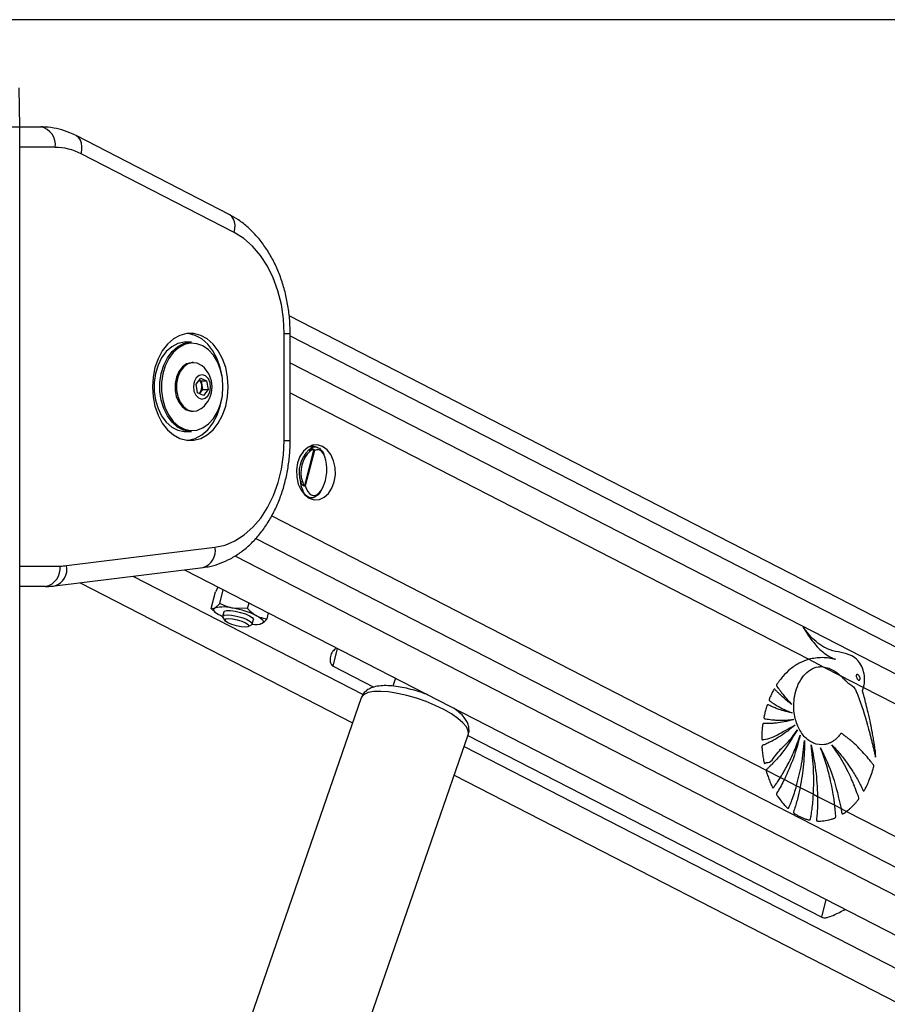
# Paper-space layout 'In-Ground Anchor' of a CAD drawing. Header units: millimetres. Extents: x 1591 to 17407, y 414 to 16227.
# Tile 7 of 67: x 3725 to 4065, y 6885 to 7271. Entities that reach past the tile are written whole.
import ezdxf

# ---------------------------------------------------------------- set-up
doc = ezdxf.new("R2010")
doc.units = ezdxf.units.MM
doc.layers.add('COMPONENT_GEOMETRY', color=7, linetype='Continuous')

psp = doc.layouts.new('In-Ground Anchor')

# ---------------------------------------------------------------- linework, layer by layer
at = {"color": 7, "linetype": 'Continuous', "lineweight": 25, "ltscale": 2}
for p, q in [((3724.96, 7229.05), (3724.69, 7244.31)), ((3720.13, 7229.05), (3724.96, 7229.05)), ((3724.96, 1481.05), (3724.96, 7229.05)), ((3724.96, 7229.05), (3733.12, 7229.05)), ((3806.91, 7194.75), (3746.94, 7225.63)), ((3808.91, 7187.64), (3748.93, 7218.51)), ((5008.67, 6549.47), (3830.39, 7154.99)), ((3828.45, 7106.24), (3828.45, 7148.17)), ((3830.79, 7106.24), (3830.79, 7148.17)), ((3792.1, 7144.7), (3789.84, 7144.7)), ((3792.92, 7136.71), (3792.39, 7136.71)), ((3793.94, 7128.24), (3795.74, 7130.59)), ((3794.47, 7124.86), (3793.94, 7128.24)), ((3795.18, 7129.86), (3795.87, 7129.55)), ((3795.74, 7130.59), (3798.08, 7129.55)), ((3795.87, 7129.55), (3798.08, 7129.55)), ((3795.87, 7129.55), (3796.14, 7127.86)), ((3796.14, 7127.86), (3796.41, 7126.17)), ((3798.08, 7129.55), (3798.61, 7126.17)), ((3796.81, 7123.82), (3794.47, 7124.86)), ((3795.5, 7125), (3795.16, 7124.55)), ((3796.41, 7126.17), (3795.5, 7125)), ((3796.41, 7126.17), (3798.61, 7126.17)), ((3798.61, 7126.17), (3796.81, 7123.82)), ((3792.39, 7117.71), (3792.92, 7117.71)), ((3789.84, 7109.7), (3792.1, 7109.7)), ((3836.53, 7088.53), (3840.11, 7102.46)), ((3840.26, 7102.28), (3836.72, 7088.5)), ((3840.64, 7103.71), (3838.08, 7103.77)), ((3838.31, 7103.89), (3838.56, 7103.76)), ((3838.08, 7083.69), (3839.2, 7083.72)), ((3743.23, 7057.21), (3801.34, 7064.4)), ((3738.55, 7049.27), (3796.66, 7056.46)), ((3789.41, 7055.56), (4831.75, 6519.89)), ((3748.47, 7050.49), (3855.26, 6995.61)), ((3734.98, 7049.05), (3724.96, 7049.05)), ((3799.87, 7040.42), (3801.54, 7046.95)), ((3802.42, 7048.63), (3801.54, 7046.95)), ((3803.2, 7042.36), (3804.59, 7047.76)), ((3801.06, 7039.27), (3801.58, 7038.81)), ((3803.2, 7042.36), (3801.32, 7040.55)), ((3804.77, 7039.07), (3804.32, 7037.32)), ((3814.14, 7040.35), (3808.45, 7040.51)), ((3814.14, 7040.35), (3814.7, 7042.56)), ((3804.31, 7037.18), (3803.45, 7037.61)), ((3804.42, 7036.92), (3805.21, 7035.68)), ((3815.95, 7034.33), (3816.39, 7036.08)), ((3821.73, 7036.41), (3822.31, 7038.65)), ((3814.38, 7033.32), (3815.67, 7034.03)), ((3819.06, 7034.32), (3819.36, 7034.38)), ((3819.32, 7034.55), (3819.85, 7034.6)), ((4033.9, 7020.53), (4039.56, 7017.61)), ((3847.58, 7017.87), (3863.58, 7009.64)), ((4039.56, 7017.61), (4046.26, 7014.17)), ((3872.04, 7013.09), (3870.97, 7010)), ((4046.26, 7014.17), (4055.4, 7009.47)), ((4055.4, 7009.47), (4786.8, 6633.6)), ((3858.66, 7005.45), (3780.97, 6780.71)), ((3822.84, 6766.24), (3900.53, 6990.98)), ((3900.44, 6990.71), (4038.99, 6919.5)), ((4017.26, 6977.13), (4022.86, 6974.25)), ((3895.06, 6975.16), (4779.93, 6520.41)), ((4022.86, 6974.25), (4024.37, 6973.47)), ((4024.37, 6973.47), (4029.18, 6971)), ((4029.18, 6971), (4030.54, 6970.3)), ((4030.54, 6970.3), (4035.77, 6967.62)), ((4035.77, 6967.62), (4037.35, 6966.8)), ((4037.35, 6966.8), (4044.11, 6963.33)), ((4044.11, 6963.33), (4046.58, 6962.06)), ((4046.58, 6962.06), (4048.73, 6960.95)), ((4048.73, 6960.95), (4774.86, 6587.79))]:
    psp.add_line(p, q, dxfattribs=at)
at = {"color": 8, "linetype": 'Continuous', "lineweight": 25, "ltscale": 2}
for p, q in [((3738.78, 7221.05), (3724.96, 7221.05)), ((3828.45, 7148.17), (3830.79, 7148.17)), ((3830.79, 7147.22), (5001.54, 6545.57)), ((3830.79, 7136.64), (4801.98, 6637.54)), ((3830.79, 7124.9), (4033.9, 7020.53)), ((3828.45, 7106.24), (3830.79, 7106.24)), ((3823.56, 7076.67), (4017.26, 6977.13)), ((3817.32, 7067.86), (4784.71, 6570.71)), ((3809.11, 7060.98), (4850.68, 6525.7)), ((3724.96, 7057.05), (3740.64, 7057.05)), ((3769.16, 7053.05), (3859.34, 7006.71)), ((3847.58, 7017.87), (3849.35, 7024.75)), ((3898.93, 6986.36), (4790.71, 6528.07)), ((4038.99, 6919.5), (4040.76, 6926.39))]:
    psp.add_line(p, q, dxfattribs=at)
at = {"color": 8, "linetype": 'Continuous', "lineweight": 25, "ltscale": 2, "flags": 128}
for points in [[(3748.93, 7218.51), (3749.2, 7219.98), (3749.24, 7221.39), (3749.05, 7222.69), (3748.64, 7223.83), (3748.03, 7224.76), (3747.23, 7225.46), (3746.94, 7225.62)], [(3808.91, 7187.64), (3809.18, 7189.11), (3809.22, 7190.52), (3809.03, 7191.82), (3808.62, 7192.96), (3808, 7193.89), (3807.2, 7194.59), (3806.91, 7194.75)], [(3900.53, 6990.98), (3900.59, 6991.18), (3900.54, 6992.5), (3899.81, 6993.99), (3898.44, 6995.63), (3896.46, 6997.34), (3893.93, 6999.09), (3890.95, 7000.8), (3887.6, 7002.44), (3884, 7003.93), (3880.25, 7005.25), (3876.48, 7006.33), (3872.81, 7007.16), (3869.36, 7007.7), (3866.24, 7007.93), (3863.55, 7007.86), (3861.37, 7007.47), (3859.78, 7006.78), (3858.83, 7005.82), (3858.66, 7005.45)]]:
    psp.add_lwpolyline(points, dxfattribs=at)
at = {"color": 7, "linetype": 'Continuous', "lineweight": 25, "ltscale": 2, "flags": 128}
for points in [[(3828.45, 7148.17), (3828.18, 7153.86), (3827.36, 7159.44), (3826.02, 7164.81), (3824.18, 7169.88), (3821.87, 7174.54), (3819.13, 7178.72), (3816.02, 7182.34), (3812.59, 7185.33), (3808.91, 7187.64)], [(3776.83, 7127.21), (3777.08, 7123.35), (3777.83, 7119.62), (3779.05, 7116.15), (3780.71, 7113.06), (3782.73, 7110.45), (3785.06, 7108.41), (3787.62, 7107.01), (3790.31, 7106.29), (3793.05, 7106.29), (3795.74, 7107.01), (3798.3, 7108.41), (3800.63, 7110.45), (3802.65, 7113.06), (3804.3, 7116.15), (3805.53, 7119.62), (3806.28, 7123.35), (3806.53, 7127.21), (3806.28, 7131.06), (3805.53, 7134.79), (3804.3, 7138.26), (3802.65, 7141.35), (3800.63, 7143.96), (3798.3, 7146), (3795.74, 7147.4), (3793.05, 7148.12), (3790.31, 7148.12), (3787.62, 7147.4), (3785.06, 7146), (3782.73, 7143.96), (3780.71, 7141.35), (3779.05, 7138.26), (3777.83, 7134.79), (3777.08, 7131.06), (3776.83, 7127.21)], [(3804.11, 7131.41), (3803.4, 7134.79), (3802.18, 7138.26), (3800.53, 7141.35), (3798.51, 7143.96), (3796.18, 7146), (3793.62, 7147.4), (3790.93, 7148.12), (3790.62, 7148.15)], [(3789.84, 7144.7), (3789.21, 7144.68), (3786.74, 7144.15), (3784.39, 7142.92), (3782.27, 7141.04), (3780.45, 7138.6), (3779.02, 7135.7), (3778.03, 7132.44), (3777.53, 7128.98), (3777.53, 7125.43), (3778.03, 7121.97), (3779.02, 7118.71), (3780.45, 7115.81), (3782.27, 7113.37), (3784.39, 7111.49), (3786.74, 7110.26), (3789.21, 7109.73), (3789.84, 7109.7)], [(3792.1, 7109.7), (3791.48, 7109.73), (3789, 7110.26), (3786.65, 7111.49), (3784.53, 7113.37), (3782.71, 7115.81), (3781.28, 7118.71), (3780.3, 7121.97), (3779.79, 7125.43), (3779.79, 7128.98), (3780.3, 7132.44), (3781.28, 7135.7), (3782.71, 7138.6), (3784.53, 7141.04), (3786.65, 7142.92), (3789, 7144.15), (3791.48, 7144.68), (3792.1, 7144.7)], [(3804.48, 7127.21), (3804.23, 7130.65), (3803.5, 7133.95), (3802.31, 7136.97), (3800.72, 7139.6), (3798.78, 7141.72), (3796.59, 7143.24), (3794.22, 7144.11), (3791.77, 7144.28), (3789.36, 7143.76), (3787.06, 7142.56), (3784.98, 7140.73), (3783.21, 7138.34), (3781.81, 7135.5), (3780.85, 7132.32), (3780.36, 7128.94), (3780.36, 7125.48), (3780.85, 7122.09), (3781.81, 7118.91), (3783.21, 7116.07), (3784.98, 7113.68), (3787.06, 7111.85), (3789.36, 7110.65), (3791.77, 7110.13), (3794.22, 7110.3), (3796.59, 7111.17), (3798.78, 7112.69), (3800.72, 7114.81), (3802.31, 7117.44), (3803.5, 7120.46), (3804.23, 7123.76), (3804.48, 7127.21)], [(3792.39, 7136.71), (3791.98, 7136.69), (3790.19, 7136.18), (3788.56, 7135.01), (3787.21, 7133.26), (3786.25, 7131.06), (3785.74, 7128.58), (3785.72, 7125.99), (3786.2, 7123.49), (3787.14, 7121.27), (3788.47, 7119.49), (3790.08, 7118.28), (3791.87, 7117.73), (3792.39, 7117.71)], [(3796.3, 7135.42), (3796.06, 7135.6), (3794.35, 7136.49), (3792.52, 7136.69), (3790.73, 7136.18), (3789.1, 7135.01), (3787.75, 7133.26), (3786.78, 7131.06), (3786.28, 7128.58), (3786.26, 7125.99), (3786.74, 7123.49), (3787.68, 7121.27), (3789, 7119.49), (3790.62, 7118.28), (3792.41, 7117.73), (3794.23, 7117.89), (3795.96, 7118.73), (3796.3, 7118.99)], [(3798.55, 7123.71), (3799.32, 7125.2), (3799.63, 7127), (3799.43, 7128.83), (3798.75, 7130.42), (3797.69, 7131.51), (3796.42, 7131.95), (3795.12, 7131.67), (3794, 7130.7), (3793.23, 7129.21), (3792.92, 7127.41), (3793.12, 7125.58), (3793.8, 7123.99), (3794.86, 7122.9), (3796.13, 7122.46), (3797.43, 7122.74), (3798.55, 7123.71)], [(3795.1, 7124.58), (3795.29, 7124.75), (3795.5, 7125)], [(3790.62, 7106.26), (3790.93, 7106.29), (3793.62, 7107.01), (3796.18, 7108.41), (3798.51, 7110.45), (3800.53, 7113.06), (3802.18, 7116.15), (3803.4, 7119.62), (3804.11, 7123)], [(3801.34, 7064.4), (3805.29, 7065.27), (3809.13, 7066.88), (3812.78, 7069.21), (3816.17, 7072.22), (3819.24, 7075.84), (3821.95, 7080.01), (3824.23, 7084.66), (3826.05, 7089.7), (3827.37, 7095.04), (3828.18, 7100.59), (3828.45, 7106.24)], [(3843.51, 7103.89), (3841.56, 7104.49), (3839.57, 7104.37), (3837.67, 7103.52), (3835.99, 7102), (3834.64, 7099.92), (3833.72, 7097.42), (3833.29, 7094.67), (3833.38, 7091.85), (3833.98, 7089.17), (3835.05, 7086.79), (3836.52, 7084.88), (3838.29, 7083.58), (3840.24, 7082.98), (3842.23, 7083.1), (3844.13, 7083.95), (3845.81, 7085.46), (3847.16, 7087.54), (3848.08, 7090.05), (3848.51, 7092.8), (3848.42, 7095.62), (3847.82, 7098.3), (3846.75, 7100.68), (3845.28, 7102.58), (3843.51, 7103.89)], [(3840.42, 7103.72), (3840.11, 7103.89), (3839.2, 7104.26)], [(3803.45, 7037.61), (3802.65, 7038.05), (3801.99, 7038.49), (3801.47, 7038.91), (3801.11, 7039.31), (3800.92, 7039.68), (3800.89, 7040.01), (3801.02, 7040.3), (3801.32, 7040.55)], [(3804.77, 7039.07), (3805.02, 7039.36), (3805.95, 7039.59), (3807.44, 7039.59), (3809.31, 7039.34), (3811.33, 7038.87), (3813.26, 7038.25), (3814.86, 7037.55), (3815.96, 7036.85), (3816.4, 7036.24), (3816.39, 7036.08)], [(3804.42, 7036.92), (3804.35, 7037.4), (3804.94, 7037.75), (3806.15, 7037.88)], [(3806.62, 7036.46), (3808.19, 7036.33), (3810.01, 7035.97), (3811.82, 7035.42), (3813.32, 7034.78), (3814.31, 7034.15), (3814.61, 7033.6), (3814.19, 7033.24), (3813.12, 7033.11), (3811.55, 7033.24), (3809.72, 7033.6), (3807.91, 7034.15), (3806.41, 7034.78), (3805.43, 7035.42), (3805.12, 7035.97), (3805.54, 7036.33), (3806.62, 7036.46)], [(3806.15, 7037.88), (3807.84, 7037.75), (3809.81, 7037.4), (3811.81, 7036.85), (3813.62, 7036.18), (3815, 7035.47), (3815.8, 7034.8), (3815.92, 7034.26), (3815.67, 7034.03)], [(3817.72, 7037.54), (3818.52, 7037.09), (3819.18, 7036.66), (3819.69, 7036.24), (3820.05, 7035.84), (3820.25, 7035.47), (3820.28, 7035.13), (3820.14, 7034.84), (3819.85, 7034.6)]]:
    psp.add_lwpolyline(points, dxfattribs=at)
at = {"color": 7, "linetype": 'Continuous', "lineweight": 25, "ltscale": 4}
for centre, radius, start, end in [((3731.7, 7222.05), 7.14, 351.9498, 78.5781), ((3738.65, 7198.92), 22.12, 62.3143, 89.6839), ((3789.55, 7127.21), 10.63, 309.3893, 50.6107), ((3793.12, 7127.53), 3.04, 6.2685, 48.4399), ((3792.38, 7127.19), 3.82, 324.8934, 10.0626), ((3846.28, 7093.74), 12, 132.8833, 198.2956), ((3846.38, 7093.74), 11.4, 132.8829, 198.2958), ((3838, 7101.89), 0.653, 17.9916, 80.4665), ((3839.71, 7102.77), 0.504, 322.7146, 335.9488), ((3834.8, 7091.55), 1.58, 272.8102, 298.4606), ((3835.86, 7088.47), 0.673, 352.4462, 4.7606), ((3733.57, 7056.05), 7.14, 281.4219, 8.0502), ((3740.64, 7078.05), 21.01, 269.9931, 277.0699), ((3804.83, 7027.56), 13.45, 74.3491, 105.1187), ((3802.42, 7005.79), 35.24, 64.2656, 80.1332), ((3817.06, 7042.63), 8.5, 262.0772, 289.1281)]:
    psp.add_arc(centre, radius, start, end, dxfattribs=at)
at = {"color": 8, "linetype": 'Continuous', "lineweight": 25, "ltscale": 4}
for centre, radius, start, end in [((3794.66, 7062.98), 6.83, 287.0618, 11.9607), ((3736.55, 7055.79), 6.82, 287.0358, 11.9625)]:
    psp.add_arc(centre, radius, start, end, dxfattribs=at)
at = {"color": 7, "linetype": 'Continuous', "lineweight": 25, "ltscale": 4}
psp.add_ellipse((3840.73, 7093.61), major_axis=(0.94, 8.98), ratio=0.482038, start_param=2.225243, end_param=6.603452, dxfattribs=at)
at = {"color": 7, "linetype": 'Continuous', "lineweight": 25, "ltscale": 2}
for points, knots in [([(3746.94, 7225.63), (3746.14, 7226.01), (3743.99, 7227.06), (3740.34, 7228.24), (3736.5, 7228.95), (3734.08, 7229.02), (3733.12, 7229.05)], [0, 0, 0, 0, 0.183481, 0.491955, 0.79717, 1, 1, 1, 1]), ([(3830.79, 7148.17), (3830.78, 7149.2), (3830.74, 7152.11), (3830.3, 7156.88), (3829.34, 7162.4), (3827.91, 7167.76), (3826.03, 7172.88), (3823.71, 7177.7), (3820.97, 7182.16), (3817.85, 7186.18), (3814.38, 7189.69), (3810.73, 7192.61), (3808.14, 7194.06), (3806.91, 7194.75)], [0, 0, 0, 0, 0.051857, 0.147358, 0.243006, 0.338809, 0.434799, 0.530977, 0.627261, 0.723466, 0.819309, 0.914438, 1, 1, 1, 1]), ([(3796.66, 7056.46), (3797.54, 7056.59), (3799.82, 7056.93), (3803.45, 7058.02), (3807.46, 7059.83), (3811.28, 7062.22), (3814.87, 7065.17), (3818.2, 7068.64), (3821.21, 7072.61), (3823.87, 7077.01), (3826.14, 7081.79), (3827.99, 7086.89), (3829.39, 7092.24), (3830.33, 7097.75), (3830.74, 7102.45), (3830.78, 7105.28), (3830.79, 7106.24)], [0, 0, 0, 0, 0.044988, 0.118014, 0.191344, 0.265419, 0.340436, 0.41641, 0.493214, 0.570629, 0.648429, 0.726426, 0.804484, 0.882541, 0.960601, 1, 1, 1, 1]), ([(3838.11, 7102.54), (3838.5, 7102.85), (3839.44, 7103.63), (3841.03, 7103.87), (3842.65, 7102.99), (3843.82, 7101.47), (3844.19, 7100.03), (3844.3, 7099.58)], [0, 0, 0, 0, 0.163163, 0.397295, 0.64066, 0.889316, 1, 1, 1, 1]), ([(3838.11, 7102.54), (3838.16, 7102.56), (3838.42, 7102.72), (3838.83, 7102.89), (3839.32, 7102.96), (3839.65, 7102.93), (3839.89, 7102.84), (3840.07, 7102.72), (3840.14, 7102.61), (3840.17, 7102.56)], [0, 0, 0, 0, 0.070098, 0.395113, 0.587114, 0.731038, 0.841655, 0.936352, 1, 1, 1, 1]), ([(3840.11, 7102.46), (3840.09, 7102.49), (3840.04, 7102.54), (3839.84, 7102.6), (3839.38, 7102.55), (3838.94, 7102.33), (3838.66, 7102.12), (3838.62, 7102.09)], [0, 0, 0, 0, 0.045359, 0.125636, 0.375674, 0.924104, 1, 1, 1, 1]), ([(3840.26, 7102.28), (3840.26, 7102.28), (3840.22, 7102.34), (3840.16, 7102.4), (3840.11, 7102.46)], [0, 0, 0, 0, 0.028672, 1, 1, 1, 1]), ([(3840.17, 7102.56), (3840.2, 7102.47), (3840.24, 7102.38), (3840.26, 7102.28), (3840.26, 7102.28)], [0, 0, 0, 0, 0.9715, 1, 1, 1, 1]), ([(3836.52, 7088.39), (3836.48, 7088.37), (3836.36, 7088.34), (3836.15, 7088.4), (3835.8, 7088.6), (3835.33, 7089.09), (3835.05, 7089.64), (3834.88, 7089.97)], [0, 0, 0, 0, 0.060703, 0.184554, 0.294086, 0.574646, 1, 1, 1, 1]), ([(3835.56, 7090.16), (3835.66, 7089.86), (3835.82, 7089.36), (3836.11, 7088.87), (3836.31, 7088.64), (3836.43, 7088.54), (3836.5, 7088.53), (3836.53, 7088.53)], [0, 0, 0, 0, 0.4556357, 0.7450152, 0.8506244, 0.9570625, 1, 1, 1, 1]), ([(3842.73, 7086.39), (3842.65, 7086.24), (3842.15, 7085.26), (3840.94, 7084.21), (3839.24, 7083.52), (3837.56, 7084.07), (3836.3, 7085.29), (3835.85, 7086.62), (3835.71, 7087.03)], [0, 0, 0, 0, 0.037645, 0.241336, 0.452489, 0.672279, 0.898308, 1, 1, 1, 1]), ([(3836.72, 7088.5), (3836.72, 7088.5), (3836.67, 7088.46), (3836.59, 7088.42), (3836.52, 7088.39)], [0, 0, 0, 0, 0.028666, 1, 1, 1, 1]), ([(3836.53, 7088.53), (3836.6, 7088.52), (3836.67, 7088.51), (3836.72, 7088.5), (3836.72, 7088.5)], [0, 0, 0, 0, 0.971356, 1, 1, 1, 1]), ([(3734.98, 7049.05), (3735.86, 7049.07), (3737.05, 7049.09), (3738.24, 7049.23), (3738.55, 7049.27)], [0, 0, 0, 0, 0.738202, 1, 1, 1, 1]), ([(3801.32, 7040.55), (3801.28, 7040.52), (3800.72, 7040.21), (3800.28, 7040.32), (3799.87, 7040.42)], [0, 0, 0, 0, 0.070201, 1, 1, 1, 1]), ([(3799.87, 7040.42), (3800.15, 7040.11), (3800.54, 7039.68), (3800.99, 7039.38), (3801.12, 7039.29)], [0, 0, 0, 0, 0.711425, 1, 1, 1, 1]), ([(3808.45, 7040.51), (3808.33, 7040.54), (3806.48, 7040.89), (3804.78, 7041.65), (3803.2, 7042.36)], [0, 0, 0, 0, 0.0702028, 1, 1, 1, 1]), ([(3814.14, 7040.35), (3814.42, 7040.06), (3815.53, 7038.92), (3816.79, 7038.13), (3817.72, 7037.54)], [0, 0, 0, 0, 0.257556, 1, 1, 1, 1]), ([(3817.72, 7037.54), (3818.07, 7037.37), (3819.36, 7036.75), (3820.73, 7036.55), (3821.73, 7036.41)], [0, 0, 0, 0, 0.26864, 1, 1, 1, 1]), ([(3819.85, 7034.6), (3819.89, 7034.62), (3820.45, 7034.96), (3821.11, 7035.71), (3821.73, 7036.41)], [0, 0, 0, 0, 0.070197, 1, 1, 1, 1]), ([(4055.4, 7009.47), (4055.45, 7009.66), (4055.5, 7009.89), (4055.55, 7010.14), (4055.58, 7010.31), (4055.67, 7010.8), (4055.85, 7012.31), (4055.72, 7014.84), (4054.79, 7017.78), (4053.11, 7020.32), (4050.3, 7022.33), (4046.58, 7023.21), (4042.61, 7023.89), (4039.03, 7025.59), (4036.19, 7027.83), (4033.75, 7030.38), (4032.37, 7032.19), (4031.68, 7033.11)], [0, 0, 0, 0, 0.012827, 0.01603, 0.017637, 0.024045, 0.049738, 0.119074, 0.188331, 0.256973, 0.341018, 0.476067, 0.61185, 0.719471, 0.827115, 0.913099, 1, 1, 1, 1]), ([(4031.68, 7033.11), (4032.84, 7031.27), (4035.15, 7027.6), (4038.65, 7023.88), (4041.4, 7021.89), (4042.9, 7021.11), (4043.78, 7020.72), (4044.23, 7020.58), (4044.46, 7020.52)], [0, 0, 0, 0, 0.325679, 0.650339, 0.822903, 0.911051, 0.955443, 1, 1, 1, 1]), ([(3848.75, 7024.82), (3848.26, 7024.41), (3847.2, 7023.52), (3846.49, 7021.6), (3846.36, 7019.84), (3846.76, 7018.6), (3847.22, 7018.07), (3847.53, 7017.9), (3847.58, 7017.87)], [0, 0, 0, 0, 0.219577, 0.477071, 0.726556, 0.861548, 0.973563, 1, 1, 1, 1]), ([(4033.9, 7020.53), (4032.64, 7020.08), (4030.11, 7019.17), (4026.73, 7016.8), (4024.28, 7014.41), (4022.92, 7012.74), (4022.36, 7011.99), (4022.08, 7011.6), (4021.79, 7011.16), (4021.51, 7010.82), (4021.35, 7010.5), (4021.32, 7010.29), (4021.36, 7010.06), (4021.51, 7009.8), (4021.71, 7009.53), (4021.9, 7009.3), (4022.3, 7008.79), (4022.88, 7007.96), (4024.01, 7006.53), (4025.44, 7004.78), (4026.64, 7003.49), (4027.25, 7002.84)], [0, 0, 0, 0, 0.170324, 0.343101, 0.494952, 0.561809, 0.579327, 0.596849, 0.614381, 0.635131, 0.645403, 0.650074, 0.654867, 0.666913, 0.680629, 0.691343, 0.700809, 0.750689, 0.800564, 0.90028, 1, 1, 1, 1]), ([(4044.46, 7020.52), (4042.72, 7020.83), (4039.21, 7021.47), (4035.68, 7020.84), (4033.9, 7020.53)], [0, 0, 0, 0, 0.493921, 1, 1, 1, 1]), ([(4059.29, 6978.19), (4059.34, 6978.33), (4059.39, 6978.51), (4059.41, 6978.78), (4059.36, 6978.96), (4059.19, 6979.2), (4058.83, 6979.64), (4058.22, 6980.48), (4057.28, 6981.65), (4055.77, 6983.43), (4053.72, 6985.64), (4051.54, 6987.7), (4049.77, 6989.19), (4048.66, 6990.09), (4047.72, 6990.74), (4047.14, 6991.37), (4046.55, 6991.45), (4046.29, 6991.18), (4045.81, 6990.58), (4044.9, 6989.47), (4043.83, 6988.66), (4043.03, 6988.17), (4042.73, 6988), (4042.19, 6987.72), (4041.32, 6987.37), (4039.12, 6986.83), (4035.8, 6987.24), (4032.08, 6989.95), (4029.43, 6994.23), (4028.15, 6998.92), (4027.97, 7003.35), (4028.5, 7007.21), (4029.76, 7010.94), (4031.8, 7014.18), (4034.49, 7016.54), (4037.19, 7017.66), (4038.9, 7017.63), (4039.56, 7017.61)], [0, 0, 0, 0, 0.005223, 0.00705, 0.009525, 0.012097, 0.018904, 0.033778, 0.054998, 0.082593, 0.133161, 0.185648, 0.215167, 0.237429, 0.250527, 0.268263, 0.273769, 0.278869, 0.283861, 0.306281, 0.339443, 0.344858, 0.350272, 0.355687, 0.374083, 0.396071, 0.468653, 0.538306, 0.60271, 0.66846, 0.714342, 0.760165, 0.807682, 0.860647, 0.913453, 0.966526, 1, 1, 1, 1]), ([(4039.56, 7017.61), (4041.04, 7017.23), (4043.42, 7016.61), (4045.48, 7014.84), (4046.26, 7014.17)], [0, 0, 0, 0, 0.6208809, 1, 1, 1, 1]), ([(4046.26, 7014.17), (4046.72, 7013.72), (4047.36, 7013.1), (4048.14, 7012.26), (4048.66, 7011.75), (4049.5, 7010.97), (4050.69, 7010.29), (4052.04, 7009.2), (4052.66, 7007.53), (4053.17, 7006.33), (4053.48, 7005.51), (4053.62, 7005.15), (4053.67, 7004.99), (4053.7, 7004.92), (4053.71, 7004.89), (4053.72, 7004.87), (4053.72, 7004.87), (4053.72, 7004.86), (4055.05, 7001.05), (4056.46, 6996.65), (4057.79, 6991.61), (4058.19, 6990.04), (4058.59, 6988.46), (4058.98, 6986.88), (4059.36, 6985.3), (4059.73, 6983.72), (4059.98, 6982.67), (4060.1, 6982.15)], [0, 0, 0, 0, 0.061385, 0.084428, 0.107291, 0.13019, 0.194031, 0.247867, 0.293247, 0.336625, 0.35611, 0.364686, 0.368462, 0.370121, 0.370847, 0.371171, 0.371311, 0.371373, 0.371421, 0.699594, 0.742664, 0.785721, 0.828755, 0.871747, 0.91469, 0.957557, 1, 1, 1, 1]), ([(4052.65, 7014.48), (4052.62, 7014.44), (4052.56, 7014.35), (4052.51, 7014.14), (4052.51, 7013.86), (4052.62, 7013.4), (4052.89, 7012.87), (4053.22, 7012.48), (4053.51, 7012.32), (4053.68, 7012.3), (4053.81, 7012.35), (4053.87, 7012.42), (4053.9, 7012.44)], [0, 0, 0, 0, 0.054403, 0.108868, 0.182986, 0.304824, 0.522554, 0.753619, 0.828737, 0.90448, 0.95901, 1, 1, 1, 1]), ([(4053.9, 7012.44), (4053.93, 7012.49), (4053.99, 7012.58), (4054.04, 7012.78), (4054.04, 7013.06), (4053.93, 7013.51), (4053.66, 7014.05), (4053.33, 7014.44), (4053.04, 7014.6), (4052.88, 7014.63), (4052.74, 7014.58), (4052.68, 7014.51), (4052.65, 7014.48)], [0, 0, 0, 0, 0.054047, 0.108129, 0.1815138, 0.3019782, 0.5184646, 0.7488193, 0.8245668, 0.9008758, 0.9552504, 1, 1, 1, 1]), ([(3884.72, 7006.58), (3883.93, 7006.88), (3882.03, 7007.61), (3878.9, 7008.54), (3875.49, 7009.37), (3872.19, 7009.94), (3869.08, 7010.22), (3866.16, 7010.18), (3863.71, 7009.77), (3861.68, 7008.98), (3860.16, 7007.87), (3859.1, 7006.66), (3858.84, 7005.77), (3858.76, 7005.46)], [0, 0, 0, 0, 0.073327, 0.177693, 0.28234, 0.387831, 0.495063, 0.605587, 0.722307, 0.812409, 0.889794, 0.962514, 1, 1, 1, 1]), ([(4027.25, 7002.84), (4026.64, 7003.3), (4025.44, 7004.22), (4023.94, 7005.53), (4022.74, 7006.64), (4021.97, 7007.39), (4021.41, 7007.95), (4021, 7008.35), (4020.74, 7008.7), (4020.52, 7008.81), (4020.44, 7008.81), (4020.35, 7008.77), (4020.17, 7008.57), (4019.92, 7008.12), (4019.5, 7007.29), (4019.11, 7006.39), (4018.74, 7005.56), (4018.54, 7005.1), (4018.43, 7004.79), (4018.41, 7004.62), (4018.43, 7004.46), (4018.5, 7004.33), (4018.68, 7004.15), (4019.16, 7003.83), (4020.14, 7003.13), (4021.95, 7002.08), (4024.43, 7000.73), (4026.39, 6999.91), (4027.39, 6999.5)], [0, 0, 0, 0, 0.0957615, 0.1915218, 0.2467601, 0.2966605, 0.3224907, 0.3418217, 0.3671401, 0.3709819, 0.374651, 0.3786084, 0.38343, 0.4068287, 0.4342871, 0.4854555, 0.5103749, 0.5314309, 0.5386636, 0.5445277, 0.5490335, 0.5540367, 0.5600306, 0.580166, 0.6281082, 0.7139897, 0.8534133, 1, 1, 1, 1]), ([(4060.1, 6982.15), (4060.11, 6982.85), (4060.13, 6983.82), (4059.93, 6985.14), (4059.78, 6986.2), (4059.55, 6987.72), (4059.25, 6989.57), (4058.77, 6992.21), (4058.11, 6995.57), (4057.28, 6999.3), (4056.43, 7002.76), (4055.78, 7005.24), (4055.36, 7006.79), (4055.15, 7007.46), (4055.07, 7007.75), (4055.04, 7007.91), (4055.01, 7008), (4054.99, 7008.05), (4054.97, 7008.14), (4055.01, 7008.27), (4055.08, 7008.43), (4055.24, 7008.82), (4055.33, 7009.19), (4055.4, 7009.47)], [0, 0, 0, 0, 0.0729864, 0.1017191, 0.1415193, 0.1867086, 0.264187, 0.3416682, 0.4730871, 0.6310576, 0.7517216, 0.8585914, 0.9081405, 0.9268819, 0.9350384, 0.9413742, 0.9434492, 0.9458033, 0.9478126, 0.9529081, 0.9592633, 0.9682367, 1, 1, 1, 1]), ([(3900.47, 6990.84), (3900.48, 6990.85), (3900.8, 6991.42), (3900.91, 6992.75), (3900.71, 6994.55), (3900.01, 6996.23), (3898.88, 6997.9), (3897.25, 6999.61), (3895.72, 7000.75), (3894.94, 7001.33)], [0, 0, 0, 0, 0.002833, 0.148654, 0.287421, 0.431718, 0.596635, 0.795017, 1, 1, 1, 1]), ([(4027.39, 6999.5), (4026.3, 6999.74), (4024.34, 7000.17), (4021.86, 7001), (4020.17, 7001.67), (4019.06, 7002.15), (4018.41, 7002.45), (4017.99, 7002.7), (4017.78, 7002.7), (4017.67, 7002.6), (4017.61, 7002.52), (4017.51, 7002.28), (4017.31, 7001.76), (4017.09, 7000.96), (4016.87, 7000.08), (4016.67, 6999.21), (4016.5, 6998.49), (4016.39, 6997.97), (4016.36, 6997.72), (4016.36, 6997.59), (4016.39, 6997.49), (4016.45, 6997.36), (4016.6, 6997.26), (4016.82, 6997.21), (4017.36, 6997.14), (4018.23, 6996.98), (4019.49, 6996.82), (4020.85, 6996.7), (4023.68, 6996.56), (4026.04, 6996.77), (4027.91, 6996.93)], [0, 0, 0, 0, 0.130262, 0.233616, 0.299768, 0.336788, 0.369446, 0.380584, 0.390293, 0.392931, 0.395825, 0.399941, 0.41581, 0.44497, 0.471104, 0.493455, 0.520927, 0.534761, 0.538754, 0.542048, 0.544894, 0.547531, 0.554863, 0.563496, 0.573592, 0.618895, 0.666576, 0.72277, 0.779183, 1, 1, 1, 1]), ([(4027.91, 6996.93), (4026.69, 6996.59), (4024.48, 6995.98), (4021.61, 6995.55), (4019.59, 6995.38), (4018.28, 6995.32), (4017.45, 6995.32), (4016.85, 6995.31), (4016.46, 6995.35), (4016.19, 6995.36), (4016.06, 6995.31), (4016.01, 6995.27), (4015.94, 6995.19), (4015.89, 6995.04), (4015.86, 6994.74), (4015.8, 6994.31), (4015.72, 6993.59), (4015.61, 6992.38), (4015.51, 6991.01), (4015.48, 6989.91), (4015.49, 6989.41), (4015.53, 6989.22), (4015.6, 6989.09), (4015.72, 6989.01), (4015.88, 6989.01), (4016.06, 6989.05), (4016.2, 6989.1), (4016.29, 6989.13), (4016.33, 6989.14), (4016.34, 6989.14), (4016.35, 6989.14), (4016.35, 6989.14), (4016.35, 6989.14), (4016.35, 6989.15), (4016.35, 6989.15), (4018.41, 6989.18), (4022.56, 6991.37), (4026.52, 6993.62), (4028.58, 6994.8)], [0, 0, 0, 0, 0.1242677, 0.2241333, 0.2873907, 0.3258092, 0.354667, 0.3701171, 0.3852244, 0.3941735, 0.3963132, 0.398354, 0.4003524, 0.4048725, 0.4095724, 0.4220623, 0.4358659, 0.4609425, 0.5078063, 0.5326725, 0.5385524, 0.5429869, 0.5465735, 0.550039, 0.5557815, 0.5621959, 0.5678793, 0.5702347, 0.5712213, 0.5716455, 0.5718303, 0.5719108, 0.5719463, 0.5719627, 0.5719683, 0.5719739, 0.7774213, 1, 1, 1, 1]), ([(4028.58, 6994.8), (4027.48, 6993.87), (4025.38, 6992.1), (4022.59, 6990.22), (4020.42, 6988.94), (4019.01, 6988.2), (4017.93, 6987.67), (4017.17, 6987.33), (4016.52, 6987.02), (4016.05, 6986.9), (4015.77, 6986.73), (4015.67, 6986.65), (4015.63, 6986.56), (4015.59, 6986.43), (4015.59, 6986.19), (4015.61, 6985.73), (4015.69, 6985), (4015.77, 6984.05), (4015.96, 6982.66), (4016.16, 6981.39), (4016.35, 6980.42), (4016.41, 6980.07), (4016.46, 6979.89), (4016.51, 6979.78), (4016.59, 6979.71), (4016.67, 6979.67), (4016.86, 6979.69), (4017.05, 6979.85), (4017.22, 6980), (4017.3, 6980.06), (4017.32, 6980.09), (4017.34, 6980.1), (4017.34, 6980.1), (4017.34, 6980.1), (4017.34, 6980.1), (4017.35, 6980.1), (4017.35, 6980.1), (4019.06, 6979.72), (4021.37, 6984.21), (4025.68, 6987.51), (4028.17, 6991.03), (4029.45, 6992.85)], [0, 0, 0, 0, 0.108949, 0.208094, 0.263112, 0.308422, 0.336748, 0.360078, 0.37671, 0.395394, 0.400257, 0.402677, 0.404737, 0.406697, 0.41074, 0.419485, 0.434414, 0.454791, 0.477274, 0.519828, 0.532788, 0.538258, 0.541374, 0.54432, 0.546266, 0.54876, 0.551546, 0.562358, 0.567025, 0.568833, 0.569563, 0.56987, 0.570002, 0.570059, 0.570084, 0.570095, 0.570101, 0.570104, 0.704082, 0.847381, 1, 1, 1, 1]), ([(4029.45, 6992.85), (4027.49, 6989.66), (4024.66, 6985.08), (4020.86, 6980.75), (4019.2, 6979.06), (4018.48, 6978.35), (4018.1, 6977.99), (4017.73, 6977.61), (4017.4, 6977.4), (4017.28, 6977.17), (4017.26, 6977.13)], [0, 0, 0, 0, 0.539634, 0.777256, 0.88191, 0.909331, 0.936757, 0.964192, 0.992823, 1, 1, 1, 1]), ([(4022.86, 6974.25), (4023.76, 6975.77), (4025.71, 6979.04), (4028.33, 6984.56), (4029.83, 6988.7), (4030.59, 6990.79)], [0, 0, 0, 0, 0.2986155, 0.6460504, 1, 1, 1, 1]), ([(4030.59, 6990.79), (4029.76, 6987.75), (4028.11, 6981.68), (4025.62, 6976.21), (4024.37, 6973.47)], [0, 0, 0, 0, 0.500096, 1, 1, 1, 1]), ([(4029.18, 6971), (4029.89, 6973.8), (4031.34, 6979.57), (4031.98, 6985.62), (4032.31, 6988.73)], [0, 0, 0, 0, 0.486212, 1, 1, 1, 1]), ([(4032.31, 6988.73), (4032.23, 6985.62), (4032.07, 6979.39), (4031.05, 6973.33), (4030.54, 6970.3)], [0, 0, 0, 0, 0.500114, 1, 1, 1, 1]), ([(4034.87, 6986.96), (4035.54, 6983.67), (4036.89, 6977.07), (4037.19, 6970.23), (4037.35, 6966.8)], [0, 0, 0, 0, 0.500149, 1, 1, 1, 1]), ([(4035.77, 6967.62), (4035.85, 6970.76), (4036.03, 6977.25), (4035.27, 6983.66), (4034.87, 6986.96)], [0, 0, 0, 0, 0.484527, 1, 1, 1, 1]), ([(4038.55, 6985.86), (4040.29, 6982.16), (4043.75, 6974.76), (4045.64, 6966.29), (4046.58, 6962.06)], [0, 0, 0, 0, 0.500004, 1, 1, 1, 1]), ([(4044.11, 6963.33), (4044.04, 6963.85), (4043.87, 6965.3), (4043.49, 6967.78), (4043.01, 6970.45), (4042.4, 6973.32), (4041.69, 6976.26), (4040.76, 6979.53), (4039.73, 6982.74), (4038.94, 6984.82), (4038.55, 6985.86)], [0, 0, 0, 0, 0.066209, 0.183792, 0.317488, 0.41147, 0.558602, 0.705735, 0.852862, 1, 1, 1, 1]), ([(4042.95, 6987.02), (4044, 6985.9), (4046.08, 6983.68), (4048.8, 6980.14), (4050.88, 6977.05), (4052.39, 6974.55), (4053.35, 6972.83), (4054.13, 6971.34), (4054.69, 6970.28), (4055.05, 6969.46), (4055.25, 6969.06), (4055.36, 6968.97), (4055.45, 6968.94), (4055.57, 6968.97), (4055.7, 6969.1), (4055.83, 6969.33), (4056.04, 6969.77), (4056.35, 6970.31), (4056.87, 6971.38), (4057.62, 6973.05), (4058.53, 6975.44), (4059.04, 6977.27), (4059.29, 6978.19)], [0, 0, 0, 0, 0.1528186, 0.3055977, 0.4317457, 0.504498, 0.5772454, 0.6132533, 0.6581359, 0.6857759, 0.6944634, 0.6970287, 0.7011562, 0.70489, 0.711451, 0.7186445, 0.7291198, 0.7558369, 0.7758806, 0.8369006, 0.9184793, 1, 1, 1, 1]), ([(4048.73, 6960.95), (4048.8, 6961), (4048.95, 6961.11), (4049.33, 6961.4), (4049.9, 6961.88), (4050.84, 6962.73), (4051.64, 6963.54), (4052.28, 6964.26), (4052.6, 6964.64), (4052.95, 6965.09), (4053.3, 6965.42), (4053.52, 6965.77), (4053.55, 6966.04), (4053.48, 6966.5), (4053.16, 6967.2), (4052.84, 6968.14), (4052.51, 6969.04), (4052.17, 6969.93), (4051.7, 6971.13), (4051.09, 6972.63), (4050.28, 6974.45), (4049.09, 6976.99), (4047.42, 6980.15), (4045.28, 6983.71), (4043.73, 6985.92), (4042.95, 6987.02)], [0, 0, 0, 0, 0.009772, 0.019549, 0.053504, 0.090987, 0.156952, 0.174232, 0.191508, 0.208784, 0.232016, 0.242884, 0.248405, 0.255247, 0.28268, 0.320214, 0.345702, 0.371189, 0.407907, 0.464933, 0.521962, 0.594641, 0.729773, 0.864842, 1, 1, 1, 1]), ([(4017.26, 6977.13), (4017.25, 6977.08), (4017.22, 6976.99), (4017.23, 6976.74), (4017.34, 6976.4), (4017.67, 6975.49), (4018.11, 6974.04), (4018.88, 6972.25), (4019.35, 6970.94), (4019.74, 6970.33), (4019.84, 6970.23), (4019.95, 6970.21), (4020.05, 6970.24), (4020.22, 6970.37), (4020.38, 6970.58), (4020.5, 6970.78), (4020.57, 6970.88), (4020.6, 6970.92), (4020.61, 6970.94), (4020.62, 6970.95), (4020.64, 6970.99), (4020.75, 6971.13), (4021.15, 6971.69), (4021.89, 6972.74), (4022.52, 6973.72), (4022.86, 6974.25)], [0, 0, 0, 0, 0.010367, 0.020728, 0.052861, 0.090999, 0.243436, 0.395957, 0.54843, 0.562038, 0.575761, 0.584697, 0.593625, 0.608747, 0.641666, 0.657946, 0.666096, 0.670167, 0.671182, 0.671694, 0.673727, 0.681878, 0.714456, 0.844774, 1, 1, 1, 1]), ([(4024.37, 6973.47), (4023.93, 6972.64), (4023.05, 6970.97), (4022.09, 6969.07), (4021.31, 6968.14), (4021.24, 6967.79), (4021.25, 6967.62), (4021.38, 6967.3), (4022.08, 6966.45), (4023.11, 6964.82), (4024.5, 6963.4), (4025.33, 6962.42), (4025.72, 6962.16), (4025.84, 6962.13), (4025.93, 6962.17), (4026.03, 6962.26), (4026.13, 6962.43), (4026.21, 6962.61), (4026.26, 6962.73), (4026.28, 6962.79), (4026.3, 6962.84), (4026.39, 6963.04), (4026.74, 6963.86), (4027.81, 6966.5), (4028.59, 6969.08), (4029.18, 6971)], [0, 0, 0, 0, 0.119596, 0.239196, 0.269093, 0.274689, 0.28033, 0.2887, 0.317523, 0.43115, 0.544877, 0.601688, 0.609718, 0.615039, 0.620406, 0.624977, 0.633833, 0.644169, 0.649326, 0.649651, 0.650934, 0.656096, 0.676728, 0.759266, 1, 1, 1, 1]), ([(4030.54, 6970.3), (4030.22, 6968.77), (4029.74, 6966.47), (4028.84, 6963.5), (4028.38, 6961.8), (4027.95, 6960.89), (4027.92, 6960.6), (4027.94, 6960.48), (4028, 6960.35), (4028.15, 6960.19), (4028.39, 6960.06), (4028.96, 6959.72), (4030.19, 6958.97), (4031.78, 6958.27), (4033.2, 6957.81), (4033.88, 6957.61), (4034.2, 6957.56), (4034.35, 6957.58), (4034.46, 6957.66), (4034.56, 6957.81), (4034.65, 6958.12), (4034.68, 6958.43), (4034.72, 6958.64), (4034.73, 6958.67), (4034.73, 6958.69), (4034.74, 6958.75), (4034.79, 6959), (4034.96, 6960), (4035.42, 6962.9), (4035.62, 6965.65), (4035.77, 6967.62)], [0, 0, 0, 0, 0.1579534, 0.23689, 0.3158248, 0.3355566, 0.3403091, 0.3441703, 0.3480184, 0.3553047, 0.3698948, 0.3843884, 0.4423545, 0.5584126, 0.6163653, 0.6453551, 0.654969, 0.6605123, 0.6661126, 0.6709006, 0.6794134, 0.698773, 0.7011813, 0.7012618, 0.7015597, 0.7027676, 0.7075813, 0.7268534, 0.8039445, 1, 1, 1, 1]), ([(4037.35, 6966.8), (4037.35, 6965.54), (4037.35, 6963), (4037.23, 6960.16), (4036.98, 6958.4), (4036.92, 6957.82), (4036.93, 6957.47), (4036.98, 6957.32), (4037.05, 6957.22), (4037.21, 6957.13), (4037.47, 6957.13), (4038.14, 6957.15), (4039.62, 6957.17), (4041.29, 6957.46), (4042.69, 6957.84), (4043.33, 6958.04), (4043.77, 6958.19), (4044.09, 6958.28), (4044.3, 6958.39), (4044.43, 6958.54), (4044.49, 6958.7), (4044.52, 6959.13), (4044.45, 6959.79), (4044.32, 6961.27), (4044.2, 6962.45), (4044.11, 6963.33)], [0, 0, 0, 0, 0.15268, 0.305366, 0.340589, 0.367812, 0.376062, 0.381712, 0.387395, 0.394215, 0.410961, 0.429958, 0.505975, 0.658211, 0.709785, 0.744441, 0.767827, 0.78524, 0.798334, 0.805309, 0.812345, 0.820077, 0.856446, 0.89254, 1, 1, 1, 1]), ([(4046.58, 6962.06), (4046.65, 6961.42), (4046.73, 6960.74), (4046.96, 6960.08), (4047.03, 6959.98), (4047.12, 6959.92), (4047.29, 6959.92), (4047.86, 6960.21), (4048.34, 6960.62), (4048.73, 6960.95)], [0, 0, 0, 0, 0.393654, 0.426703, 0.452524, 0.478482, 0.511188, 0.599133, 1, 1, 1, 1]), ([(4038.99, 6919.5), (4039.27, 6919.41), (4039.92, 6919.18), (4041.49, 6919.43), (4043.53, 6920.19), (4045.97, 6921.34), (4047.45, 6922.16), (4048.18, 6922.57)], [0, 0, 0, 0, 0.109725, 0.253746, 0.492005, 0.746918, 1, 1, 1, 1])]:
    psp.add_open_spline(points, degree=3, knots=knots, dxfattribs=at)
at = {"color": 8, "linetype": 'Continuous', "lineweight": 25, "ltscale": 2}
psp.add_open_spline([(3835.71, 7087.03), (3835.5, 7087.49), (3835.12, 7088.33), (3834.96, 7089.46), (3834.88, 7089.97)], degree=3, knots=[0, 0, 0, 0, 0.540426, 1, 1, 1, 1], dxfattribs=at)
at = {"layer": 'COMPONENT_GEOMETRY', "color": 7, "ltscale": 2}
psp.add_line((6218.06, 7271.05), (3392.53, 7271.05), dxfattribs=at)

doc.saveas('drawing.dxf')
